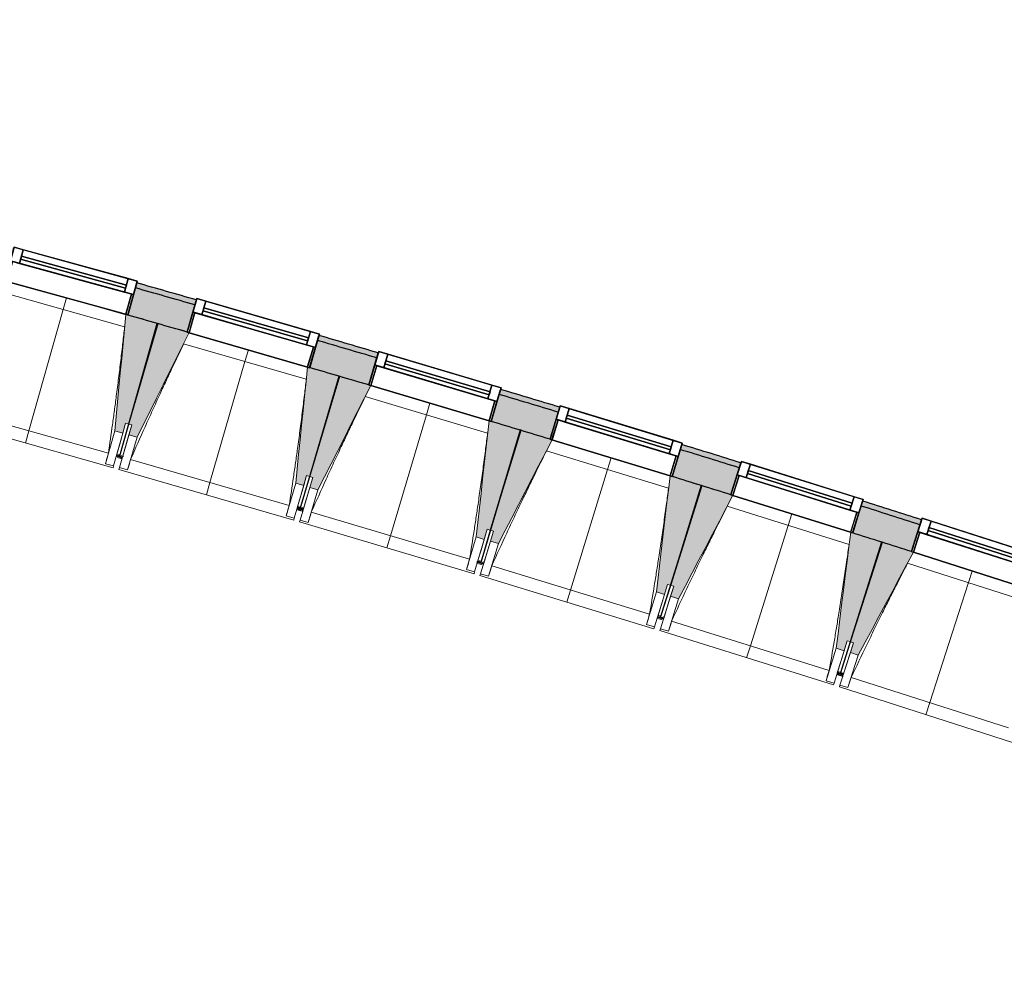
# Model space of a CAD drawing. Header units: centimetres. Extents: x -3926 to 10306, y -31136 to 469.
# Tile 10 of 148: x 1256 to 1727, y -3718 to -3261. Entities that reach past the tile are written whole.
import ezdxf

# ---------------------------------------------------------------- set-up
doc = ezdxf.new("R2010")
doc.units = ezdxf.units.CM
doc.linetypes.add('Tiret_2_', pattern=[0.25, 0.125, -0.125])
for name, color, linetype, lineweight in [('0-1', 7, 'Continuous', 5), ('ANNOTATIONS-5', 7, 'Continuous', 25), ('COTGEN', 7, 'Continuous', 30), ('COTGEN-50', 7, 'Continuous', 30), ('MENUISERIES', 7, 'Continuous', 18), ('MENUISERIES-1', 7, 'Continuous', 25), ('MUR', 7, 'Continuous', 25), ('OSSATURE', 7, 'Continuous', 18), ('OSSATURE_C', 7, 'Continuous', 18), ('SOL', 7, 'Continuous', 25), ('Z', 7, 'Continuous', 18)]:
    doc.layers.add(name, color=color, linetype=linetype, lineweight=lineweight)
doc.layers.add('A-ANNO-NPLT', color=7, linetype='Continuous', lineweight=25, plot=False)
for name, color, linetype, lineweight, true_color in [('A-GLAZ-GLAS', 7, 'Continuous', 25, 0x5c63b1), ('ANNOTATIONS-6', 4, 'Tiret_2_', 100, 0x00ffff), ('HACHURE_C-1', 6, 'Continuous', 25, 0xff00ff), ('HACHURE_C-2', 6, 'Continuous', 5, 0xff00ff), ('MENUISERIES-2', 7, 'Continuous', 25, 0x5c63b1), ('MUR_C-1', 6, 'Continuous', 25, 0xff00ff), ('OSSATURE-1', 7, 'Continuous', 5, 0x787878), ('OSSATURE-2', 5, 'Continuous', 25, 0x0000ff)]:
    doc.layers.add(name, color=color, linetype=linetype, lineweight=lineweight, true_color=true_color)
doc.styles.add('Trebuchet MS_1', font='trebuc.ttf', dxfattribs={"height": 12})
doc.dimstyles.new('Cotes_linéaires', dxfattribs={"dimscale": 30.48, "dimtxt": 12.371411, "dimasz": 0.520833, "dimexe": 0.328084, "dimexo": 0, "dimgap": 0.246063, "dimtad": 1, "dimlfac": 0.01, "dimrnd": 0.01, "dimzin": 0, "dimdsep": 46, "dimtxsty": 'Trebuchet MS_1', "dimblk1": 'OBLIQUE', "dimblk2": 'OBLIQUE', "dimsah": 1, "dimcen": 0.09, "dimazin": 0, "dimtfac": 1, "dimtdec": 4, "dimtix": 1, "dimtmove": 0, "dimatfit": 3, "dimfxl": 1, "dimtvp": 1, "dimtfill": 1, "dimtolj": 1, "dimtzin": 0, "dimarcsym": 2})

# ---------------------------------------------------------------- blocks, each defined once
blk = doc.blocks.new('XXX_VIDE FENETRE - 590-V18-2021_015_1113_DCE_1_100_N0_cloison')
at = {"layer": 'A-ANNO-NPLT'}
for p, q in [((-30.51, 0), (-30.51, -10)), ((-29.51, 0), (-30.51, 0)), ((-29.51, -10), (-29.51, 0)), ((30.51, 0), (29.51, 0)), ((29.51, 0), (29.51, -10)), ((30.51, -10), (30.51, 0)), ((-30.51, -10), (-29.51, -10)), ((-26.01, -10), (-30.51, -10)), ((-30.51, -10), (-30.51, -16.75)), ((-26.01, -16.75), (-26.01, -10)), ((26.01, -10), (26.01, -16.75)), ((30.51, -10), (26.01, -10)), ((29.51, -10), (30.51, -10)), ((30.51, -16.75), (30.51, -10)), ((-30.51, -16.75), (-26.01, -16.75)), ((26.01, -16.75), (30.51, -16.75))]:
    blk.add_line(p, q, dxfattribs=at)
at = {"layer": 'A-GLAZ-GLAS'}
for p, q in [((26.01, -12), (-26.01, -12)), ((-26.01, -12), (-26.01, -13.5)), ((-26.01, -13.5), (26.01, -13.5)), ((26.01, -13.5), (26.01, -12))]:
    blk.add_line(p, q, dxfattribs=at)
at = {"layer": 'MENUISERIES-1'}
for p, q in [((-30.51, 0), (29.55, 0)), ((-30.51, -10), (-30.51, 0)), ((-29.51, 0), (-29.51, -10)), ((29.51, 0), (-29.51, 0)), ((29.51, -0.22), (29.51, 0)), ((29.51, -10), (29.51, -0.28)), ((30.51, -0.29), (30.51, -10)), ((30.51, -10), (-30.51, -10)), ((-30.51, -16.75), (-30.51, -10)), ((-30.51, -10), (30.51, -10)), ((-29.51, -10), (29.51, -10)), ((-26.01, -10), (-26.01, -16.75)), ((26.01, -10), (-26.01, -10)), ((26.01, -16.75), (26.01, -10)), ((30.51, -10), (30.51, -16.75)), ((30.51, -16.75), (-30.51, -16.75)), ((-26.01, -16.75), (26.01, -16.75))]:
    blk.add_line(p, q, dxfattribs=at)
at = {"layer": 'MENUISERIES-2'}
for p, q in [((-26.01, -13.5), (-26.01, -12)), ((-26.01, -12), (26.01, -12)), ((26.01, -13.5), (-26.01, -13.5)), ((26.01, -12), (26.01, -13.5))]:
    blk.add_line(p, q, dxfattribs=at)
blk = doc.blocks.new('XXX_VIDE FENETRE - 590-389517-2021_015_1113_DCE_1_100_N0_cloison')
at = {"layer": 'A-ANNO-NPLT'}
for p, q in [((-30.51, 0), (-30.51, -10)), ((-29.51, 0), (-30.51, 0)), ((-29.51, -10), (-29.51, 0)), ((30.51, 0), (29.51, 0)), ((29.51, 0), (29.51, -10)), ((30.51, -10), (30.51, 0)), ((-30.51, -10), (-29.51, -10)), ((-26.01, -10), (-30.51, -10)), ((-30.51, -10), (-30.51, -16.75)), ((-26.01, -16.75), (-26.01, -10)), ((26.01, -10), (26.01, -16.75)), ((30.51, -10), (26.01, -10)), ((29.51, -10), (30.51, -10)), ((30.51, -16.75), (30.51, -10)), ((-30.51, -16.75), (-26.01, -16.75)), ((26.01, -16.75), (30.51, -16.75))]:
    blk.add_line(p, q, dxfattribs=at)
at = {"layer": 'A-GLAZ-GLAS'}
for p, q in [((26.01, -12), (-26.01, -12)), ((-26.01, -12), (-26.01, -13.5)), ((-26.01, -13.5), (26.01, -13.5)), ((26.01, -13.5), (26.01, -12))]:
    blk.add_line(p, q, dxfattribs=at)
at = {"layer": 'MENUISERIES-1'}
for p, q in [((-29.51, 0), (29.51, 0)), ((29.51, 0), (-29.51, 0)), ((-30.51, -10), (-30.51, -0.07)), ((-29.51, -0.07), (-29.51, -10)), ((29.51, -10), (29.51, -0.07)), ((30.51, -0.07), (30.51, -10)), ((30.51, -10), (-30.51, -10)), ((-30.51, -16.75), (-30.51, -10)), ((-30.51, -10), (30.51, -10)), ((-29.51, -10), (29.51, -10)), ((-26.01, -10), (-26.01, -16.75)), ((26.01, -10), (-26.01, -10)), ((26.01, -16.75), (26.01, -10)), ((30.51, -10), (30.51, -16.75)), ((30.51, -16.75), (-30.51, -16.75)), ((-26.01, -16.75), (26.01, -16.75))]:
    blk.add_line(p, q, dxfattribs=at)
at = {"layer": 'MENUISERIES-2'}
for p, q in [((-26.01, -13.5), (-26.01, -12)), ((-26.01, -12), (26.01, -12)), ((26.01, -13.5), (-26.01, -13.5)), ((26.01, -12), (26.01, -13.5))]:
    blk.add_line(p, q, dxfattribs=at)
blk = doc.blocks.new('B02_ARC_rvt-1-2021_015_1113_DCE_1_100_N0_cloison')
at = {"layer": 'HACHURE_C-1'}
h = blk.add_hatch(color=256, dxfattribs=at)
h.paths.add_polyline_path([(1844.91, -3568.37), (1849.21, -3555.57), (1830.44, -3549.32), (1826.22, -3562.14), (1842.81, -3567.66)])
h.paths.add_polyline_path([(1768.27, -3543.04), (1772.49, -3530.22), (1744.39, -3521.07), (1740.26, -3533.92), (1762.04, -3541.01)])
h.paths.add_polyline_path([(1682.17, -3515.24), (1686.3, -3502.39), (1658.13, -3493.44), (1654.1, -3506.32), (1675.38, -3513.08)])
h.paths.add_polyline_path([(1595.87, -3488.06), (1599.91, -3475.18), (1571.68, -3466.43), (1567.79, -3479.36), (1595.87, -3488.06)])
h.paths.add_polyline_path([(1509.38, -3461.5), (1513.33, -3448.59), (1485.04, -3440.05), (1481.18, -3452.99), (1509.37, -3461.5)])
h.paths.add_polyline_path([(1422.7, -3435.56), (1426.5, -3422.61), (1398.2, -3414.29), (1394.44, -3427.25), (1422.69, -3435.56)])
h.paths.add_polyline_path([(1335.84, -3410.25), (1339.6, -3397.28), (1311.1, -3389.13), (1307.52, -3402.14), (1335.82, -3410.25)])
h.paths.add_polyline_path([(1248.8, -3385.56), (1252.37, -3372.54), (1223.99, -3364.64), (1220.42, -3377.66), (1248.72, -3385.54)])
h.paths.add_polyline_path([(1161.58, -3361.5), (1165.15, -3348.48), (1122.31, -3336.92), (1086.42, -3327.34), (1083.01, -3340.41), (1132.24, -3353.57), (1161.56, -3361.5)])
h.paths.add_polyline_path([(1022.07, -3324.42), (1025.48, -3311.36), (1004.19, -3305.84), (1000.77, -3318.91), (1021.77, -3324.34)])
h.paths.add_polyline_path([(939.73, -3303.33), (943.14, -3290.27), (920.45, -3284.56), (917.03, -3297.62), (939.53, -3303.28)])
h.paths.add_polyline_path([(855.88, -3282.46), (859.29, -3269.4), (837.77, -3264.14), (834.36, -3277.21), (848.53, -3280.67)])
h.paths.add_polyline_path([(773.1, -3262.46), (776.51, -3249.4), (731.85, -3238.86), (706.74, -3233), (703.69, -3246.15), (741.64, -3255.02), (760.61, -3259.51)])
at = {"layer": 'HACHURE_C-2'}
h = blk.add_hatch(color=256, dxfattribs=at)
h.paths.add_polyline_path([(1836.41, -3551.3), (1837.2, -3548.93), (1831.23, -3546.94), (1830.44, -3549.32), (1836.02, -3551.17)])
h.paths.add_polyline_path([(1772.49, -3530.22), (1773.27, -3527.84), (1745.15, -3518.69), (1744.39, -3521.07), (1771.4, -3529.86)])
h.paths.add_polyline_path([(1686.3, -3502.39), (1687.06, -3500.01), (1658.88, -3491.05), (1658.13, -3493.44), (1685.23, -3502.05)])
h.paths.add_polyline_path([(1599.91, -3475.18), (1600.66, -3472.79), (1572.41, -3464.04), (1571.68, -3466.43), (1598.86, -3474.85)])
h.paths.add_polyline_path([(1513.33, -3448.59), (1514.06, -3446.2), (1485.75, -3437.65), (1485.04, -3440.05), (1512.3, -3448.28)])
h.paths.add_polyline_path([(1426.56, -3422.62), (1427.27, -3420.23), (1398.9, -3411.89), (1398.2, -3414.29), (1425.55, -3422.33)])
h.paths.add_polyline_path([(1339.6, -3397.28), (1340.3, -3394.88), (1311.76, -3386.71), (1311.1, -3389.13), (1338.61, -3397)])
h.paths.add_polyline_path([(1252.37, -3372.54), (1253.03, -3370.13), (1224.66, -3362.23), (1223.99, -3364.64), (1251.37, -3372.26)])
h.paths.add_polyline_path([(1165.15, -3348.48), (1165.81, -3346.07), (1125.8, -3335.26), (1087.05, -3324.93), (1086.42, -3327.34), (1132.24, -3339.59), (1164.2, -3348.23)])
h.paths.add_polyline_path([(1025.48, -3311.36), (1026.12, -3308.94), (1004.82, -3303.43), (1004.19, -3305.84), (1024.3, -3311.05)])
h.paths.add_polyline_path([(943.14, -3290.27), (943.76, -3287.85), (921.08, -3282.14), (920.45, -3284.56), (942.06, -3289.99)])
h.paths.add_polyline_path([(859.29, -3269.4), (859.92, -3266.98), (838.4, -3261.72), (837.77, -3264.14), (858.47, -3269.2)])
h.paths.add_polyline_path([(776.51, -3249.4), (777.14, -3246.98), (738.4, -3237.82), (707.31, -3230.56), (706.74, -3233), (760.61, -3245.64), (776.08, -3249.3)])
at = {"layer": 'MUR'}
for p, q in [((1307.52, -3402.14), (1311.76, -3386.71)), ((1306.55, -3401.87), (1290.19, -3397.22)), ((1340.3, -3394.88), (1335.84, -3410.24)), ((1394.45, -3427.23), (1398.9, -3411.89)), ((1427.27, -3420.23), (1422.71, -3435.54)), ((1481.19, -3452.95), (1485.75, -3437.65)), ((1514.06, -3446.2), (1509.39, -3461.46)), ((1567.75, -3479.29), (1572.41, -3464.04)), ((1600.66, -3472.79), (1595.89, -3488)), ((1654.12, -3506.25), (1658.88, -3491.05)), ((1687.06, -3500.01), (1682.19, -3515.17)), ((1689.39, -3517.54), (1683.12, -3515.54))]:
    blk.add_line(p, q, dxfattribs=at)
at = {"layer": 'MUR_C-1'}
for p, q in [((1311.76, -3386.71), (1307.52, -3402.14)), ((1335.84, -3410.25), (1340.3, -3394.88)), ((1398.9, -3411.89), (1394.44, -3427.25)), ((1422.7, -3435.56), (1427.27, -3420.23)), ((1485.75, -3437.65), (1481.18, -3452.99)), ((1509.38, -3461.5), (1514.06, -3446.2)), ((1572.41, -3464.04), (1567.74, -3479.34)), ((1595.87, -3488.06), (1600.66, -3472.79)), ((1658.88, -3491.05), (1654.1, -3506.32)), ((1682.17, -3515.24), (1687.06, -3500.01))]:
    blk.add_line(p, q, dxfattribs=at)
for radius, start, end in [(12589.98, 73.959615, 74.094548), (12592.48, 73.95959, 74.09466), (12576.48, 73.959754, 74.093948), (12592.48, 73.547401, 73.681949), (12589.98, 73.547426, 73.681919), (12576.48, 73.547564, 73.681759), (12589.98, 73.135238, 73.26973), (12592.48, 73.135212, 73.26976), (12576.48, 73.135375, 73.26957), (12592.48, 72.723025, 72.857571), (12589.98, 72.72305, 72.857542), (12576.48, 72.723187, 72.857381), (12589.98, 72.310863, 72.445354), (12592.48, 72.310837, 72.445383), (12576.48, 72.310999, 72.445192)]:
    blk.add_arc((-2139.2, -15497.1), radius, start, end, dxfattribs=at)
at = {"layer": 'SOL'}
for p, q in [((1321.91, -3406.25), (1321.46, -3406.12)), ((1321.46, -3406.12), (1321.91, -3406.25)), ((1408.8, -3431.47), (1408.35, -3431.33)), ((1408.35, -3431.33), (1408.8, -3431.47)), ((1495.51, -3457.3), (1495.06, -3457.17)), ((1495.06, -3457.17), (1495.51, -3457.3)), ((1582.03, -3483.76), (1581.58, -3483.62)), ((1581.58, -3483.62), (1582.03, -3483.76)), ((1668.36, -3510.84), (1667.91, -3510.7)), ((1667.91, -3510.7), (1668.36, -3510.84))]:
    blk.add_line(p, q, dxfattribs=at)
at = {"layer": 'MENUISERIES'}
for name, p, rotation in [('XXX_VIDE FENETRE - 590-V18-2021_015_1113_DCE_1_100_N0_cloison', (1278.14, -3393.92), 164.6538279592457), ('XXX_VIDE FENETRE - 590-389517-2021_015_1113_DCE_1_100_N0_cloison', (1365.13, -3418.8), 163.8305585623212), ('XXX_VIDE FENETRE - 590-389517-2021_015_1113_DCE_1_100_N0_cloison', (1451.93, -3444.31), 163.4189238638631), ('XXX_VIDE FENETRE - 590-389517-2021_015_1113_DCE_1_100_N0_cloison', (1538.55, -3470.44), 163.0072891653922), ('XXX_VIDE FENETRE - 590-389517-2021_015_1113_DCE_1_100_N0_cloison', (1624.98, -3497.19), 162.5956544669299), ('XXX_VIDE FENETRE - 590-389517-2021_015_1113_DCE_1_100_N0_cloison', (1711.22, -3524.57), 162.1840197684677)]:
    blk.add_blockref(name, p, dxfattribs=dict(at, rotation=rotation))
blk = doc.blocks.new('20_MUR PREFA_01 - MODULE_01 B-3165811-2021_015_1113_DCE_1_100_N0_cloison')
at = {"layer": 'Z'}
for p, q in [((0, 72.21), (0, 66.14)), ((0, 66.14), (0, 5.85)), ((0, 0.07), (0, 5.85))]:
    blk.add_line(p, q, dxfattribs=at)
blk = doc.blocks.new('B02_DC_STR_rvt-1-2021_015_1113_DCE_1_100_N0_cloison')
at = {"layer": 'OSSATURE-1'}
for points in [[(1305.09, -3458.61), (1306.44, -3453.8), (1307.89, -3454.21), (1321.47, -3406.08), (1306.55, -3401.87), (1301.24, -3457.53), (1303.75, -3458.24)], [(1311.89, -3460.57), (1336.78, -3410.59), (1335.82, -3410.31), (1335.82, -3410.24), (1321.93, -3406.21), (1308, -3454.24), (1309.43, -3454.68), (1308.05, -3459.46), (1309.44, -3459.86)], [(1391.61, -3483.69), (1393, -3478.89), (1394.44, -3479.3), (1408.37, -3431.27), (1394.45, -3427.23), (1394.43, -3427.3), (1393.47, -3427.05), (1387.76, -3482.57), (1389.91, -3483.2)], [(1398.4, -3485.7), (1423.65, -3435.89), (1422.69, -3435.61), (1422.69, -3435.53), (1408.82, -3431.4), (1394.55, -3479.34), (1395.99, -3479.76), (1394.56, -3484.56), (1395.99, -3484.98)], [(1477.94, -3509.38), (1479.37, -3504.59), (1480.81, -3505.02), (1495.08, -3457.09), (1481.19, -3452.95), (1481.17, -3453.02), (1480.22, -3452.75), (1474.11, -3508.24), (1476.4, -3508.92)], [(1484.72, -3511.44), (1510.33, -3461.82), (1509.37, -3461.53), (1509.37, -3461.45), (1495.54, -3457.23), (1480.92, -3505.05), (1482.36, -3505.49), (1480.92, -3510.28), (1482.36, -3510.72)], [(1564.1, -3535.7), (1565.56, -3530.92), (1566.99, -3531.36), (1581.61, -3483.53), (1567.75, -3479.29), (1567.73, -3479.36), (1566.77, -3479.09), (1560.27, -3534.53), (1562.71, -3535.28)], [(1570.86, -3537.81), (1596.82, -3488.37), (1595.87, -3488.07), (1595.87, -3488), (1582.06, -3483.67), (1567.1, -3531.39), (1568.54, -3531.84), (1567.04, -3536.61), (1568.54, -3537.08)], [(1650.06, -3562.63), (1651.55, -3557.86), (1652.98, -3558.31), (1667.94, -3510.59), (1654.12, -3506.25), (1654.1, -3506.32), (1653.14, -3506.04), (1646.24, -3561.44), (1649.92, -3562.59)], [(1656.8, -3564.79), (1683.12, -3515.54), (1682.17, -3515.23), (1682.17, -3515.16), (1668.4, -3510.73), (1653.1, -3558.35), (1654.52, -3558.81), (1652.99, -3563.57), (1654.52, -3564.06)]]:
    blk.add_hatch(color=256, dxfattribs=at).paths.add_polyline_path(points)
at = {"layer": 'ANNOTATIONS-5'}
blk.add_line((1495.54, -3457.23), (1495.08, -3457.09), dxfattribs=at)
at = {"layer": 'ANNOTATIONS-6'}
for p, q in [((1304.94, -3470.18), (1302.05, -3469.36)), ((1391.38, -3495.26), (1388.5, -3494.41)), ((1477.63, -3520.95), (1474.76, -3520.08)), ((1563.7, -3547.26), (1560.84, -3546.37)), ((1649.58, -3574.18), (1646.72, -3573.28))]:
    blk.add_line(p, q, dxfattribs=at)
at = {"layer": 'OSSATURE'}
for p, q in [((1305.95, -3407.77), (1247.19, -3391.19)), ((1278.14, -3393.92), (1306.54, -3401.94)), ((1336.78, -3410.59), (1393.47, -3427.02)), ((1392.83, -3432.86), (1334.2, -3415.86)), ((1423.65, -3435.89), (1480.22, -3452.73)), ((1479.54, -3458.56), (1421.03, -3441.14)), ((1222.21, -3446.79), (1298.19, -3468.23)), ((1216.69, -3451.53), (1300.42, -3475.16)), ((1307.89, -3454.21), (1303.52, -3469.68)), ((1303.52, -3469.68), (1308, -3454.24)), ((1306.44, -3453.8), (1303.6, -3463.89)), ((1306.52, -3464.73), (1309.43, -3454.68)), ((1301.24, -3457.53), (1296.81, -3473.2)), ((1305.09, -3458.61), (1300.66, -3474.29)), ((1303.51, -3475.1), (1308.05, -3459.46)), ((1303.6, -3463.89), (1302.08, -3469.27)), ((1304.96, -3470.1), (1306.52, -3464.73)), ((1307.35, -3476.22), (1311.89, -3460.57)), ((1510.33, -3461.82), (1566.78, -3479.07)), ((1302.05, -3469.36), (1302.02, -3469.48)), ((1302.02, -3469.48), (1303.46, -3469.88)), ((1303.46, -3469.88), (1303.5, -3469.77)), ((1303.49, -3469.77), (1303.46, -3469.88)), ((1303.46, -3469.88), (1304.9, -3470.3)), ((1566.06, -3484.89), (1507.67, -3467.05)), ((1296.81, -3473.2), (1296.82, -3473.18)), ((1300.66, -3474.29), (1296.81, -3473.2)), ((1300.67, -3474.26), (1300.42, -3475.16)), ((1304.9, -3470.3), (1304.94, -3470.19)), ((1308.81, -3471.27), (1384.64, -3493.26)), ((1303.26, -3475.97), (1303.52, -3475.08)), ((1303.26, -3475.97), (1386.82, -3500.2)), ((1307.35, -3476.22), (1303.51, -3475.1)), ((1307.36, -3476.19), (1307.35, -3476.22)), ((1394.44, -3479.3), (1389.96, -3494.74)), ((1389.96, -3494.75), (1394.55, -3479.34)), ((1393, -3478.89), (1390.08, -3488.96)), ((1387.76, -3482.57), (1383.23, -3498.22)), ((1391.61, -3483.69), (1387.07, -3499.33)), ((1393, -3489.81), (1395.99, -3479.76)), ((1389.91, -3500.17), (1394.56, -3484.56)), ((1393.75, -3501.31), (1398.4, -3485.7)), ((1596.82, -3488.37), (1653.14, -3506.02)), ((1390.08, -3488.96), (1388.52, -3494.33)), ((1391.4, -3495.17), (1393, -3489.81)), ((1383.23, -3498.22), (1383.23, -3498.19)), ((1388.5, -3494.41), (1388.46, -3494.53)), ((1388.46, -3494.53), (1389.9, -3494.95)), ((1389.9, -3494.95), (1389.94, -3494.83)), ((1389.94, -3494.83), (1389.9, -3494.95)), ((1389.9, -3494.95), (1391.34, -3495.38)), ((1391.34, -3495.38), (1391.38, -3495.26)), ((1395.24, -3496.37), (1470.91, -3518.9)), ((1652.38, -3511.84), (1594.13, -3493.58)), ((1387.07, -3499.33), (1383.23, -3498.22)), ((1387.08, -3499.31), (1386.82, -3500.2)), ((1389.66, -3501.03), (1389.92, -3500.14)), ((1389.66, -3501.03), (1473.04, -3525.86)), ((1393.75, -3501.31), (1389.91, -3500.17)), ((1393.76, -3501.29), (1393.75, -3501.31)), ((1480.81, -3505.02), (1476.22, -3520.43)), ((1476.22, -3520.43), (1480.92, -3505.05)), ((1479.37, -3504.59), (1476.38, -3514.64)), ((1479.29, -3515.52), (1482.36, -3505.49)), ((1474.11, -3508.24), (1469.46, -3523.85)), ((1477.94, -3509.38), (1473.3, -3524.99)), ((1476.13, -3525.85), (1480.89, -3510.27)), ((1479.96, -3527.02), (1484.72, -3511.44)), ((1476.38, -3514.64), (1474.78, -3520)), ((1477.66, -3520.87), (1479.29, -3515.52)), ((1474.76, -3520.08), (1474.72, -3520.2)), ((1474.72, -3520.2), (1476.16, -3520.63)), ((1476.16, -3520.63), (1476.2, -3520.52)), ((1476.2, -3520.52), (1476.16, -3520.63)), ((1476.16, -3520.63), (1477.6, -3521.07)), ((1477.6, -3521.07), (1477.63, -3520.95)), ((1738.51, -3539.41), (1680.39, -3520.73)), ((1689.39, -3517.55), (1726.61, -3529.51)), ((1469.46, -3523.85), (1469.47, -3523.83)), ((1473.3, -3524.99), (1469.46, -3523.85)), ((1473.3, -3524.97), (1473.04, -3525.86)), ((1475.87, -3526.72), (1476.14, -3525.83)), ((1479.96, -3527.02), (1476.13, -3525.85)), ((1481.49, -3522.09), (1557, -3545.17)), ((1475.87, -3526.72), (1559.07, -3552.14)), ((1479.97, -3527), (1479.96, -3527.02)), ((1565.56, -3530.92), (1562.49, -3540.95)), ((1560.27, -3534.53), (1555.51, -3550.11)), ((1564.1, -3535.7), (1559.34, -3551.28)), ((1566.99, -3531.36), (1562.29, -3546.73)), ((1562.29, -3546.73), (1567.1, -3531.39)), ((1565.4, -3541.84), (1568.54, -3531.84)), ((1562.17, -3552.15), (1567.04, -3536.61)), ((1565.98, -3553.35), (1570.86, -3537.81)), ((1562.49, -3540.95), (1560.86, -3546.29)), ((1563.73, -3547.18), (1565.4, -3541.84)), ((1560.83, -3546.37), (1560.8, -3546.5)), ((1560.8, -3546.5), (1562.23, -3546.93)), ((1562.23, -3546.93), (1562.27, -3546.81)), ((1562.27, -3546.81), (1562.23, -3546.93)), ((1562.23, -3546.93), (1563.66, -3547.38)), ((1563.66, -3547.38), (1563.7, -3547.26)), ((1567.55, -3548.44), (1642.89, -3572.05)), ((1555.51, -3550.11), (1555.51, -3550.08)), ((1559.34, -3551.28), (1555.51, -3550.11)), ((1559.34, -3551.25), (1559.07, -3552.14)), ((1561.9, -3553.02), (1562.18, -3552.13)), ((1561.9, -3553.02), (1644.91, -3579.04)), ((1565.98, -3553.35), (1562.17, -3552.15)), ((1566, -3553.33), (1565.98, -3553.35)), ((1652.98, -3558.31), (1648.17, -3573.65)), ((1648.18, -3573.65), (1653.1, -3558.35)), ((1651.55, -3557.86), (1648.42, -3567.87)), ((1651.31, -3568.79), (1654.52, -3558.81)), ((1646.24, -3561.44), (1641.37, -3576.98)), ((1650.06, -3562.63), (1645.18, -3578.18)), ((1648.01, -3579.07), (1652.99, -3563.57)), ((1648.42, -3567.87), (1646.74, -3573.2)), ((1649.6, -3574.11), (1651.31, -3568.79)), ((1651.82, -3580.3), (1656.8, -3564.79)), ((1646.72, -3573.28), (1646.68, -3573.4)), ((1646.68, -3573.4), (1648.11, -3573.85)), ((1641.37, -3576.98), (1641.37, -3576.95)), ((1645.18, -3578.18), (1641.37, -3576.98)), ((1645.19, -3578.15), (1644.91, -3579.04)), ((1648.11, -3573.85), (1648.15, -3573.73)), ((1648.15, -3573.73), (1648.11, -3573.85)), ((1648.11, -3573.85), (1649.54, -3574.31)), ((1649.54, -3574.31), (1649.58, -3574.19)), ((1653.42, -3575.39), (1728.58, -3599.55)), ((1647.73, -3579.93), (1648.02, -3579.05)), ((1647.73, -3579.93), (1730.56, -3606.55)), ((1651.82, -3580.3), (1648.01, -3579.07)), ((1651.83, -3580.27), (1651.82, -3580.3))]:
    blk.add_line(p, q, dxfattribs=at)
at = {"layer": 'OSSATURE', "flags": 128}
for points in [[(1296.82, -3473.18), (1297.09, -3472.19), (1297.37, -3471.2), (1297.64, -3470.21), (1297.92, -3469.22), (1298.19, -3468.23)], [(1308.81, -3471.27), (1308.52, -3472.26), (1308.23, -3473.24), (1307.94, -3474.23), (1307.65, -3475.21), (1307.36, -3476.19)], [(1383.23, -3498.19), (1383.51, -3497.21), (1383.8, -3496.22), (1384.08, -3495.23), (1384.36, -3494.24), (1384.64, -3493.26)], [(1395.24, -3496.37), (1394.95, -3497.36), (1394.65, -3498.34), (1394.35, -3499.32), (1394.06, -3500.3), (1393.76, -3501.29)], [(1469.47, -3523.83), (1469.76, -3522.84), (1470.05, -3521.86), (1470.33, -3520.87), (1470.62, -3519.89), (1470.91, -3518.9)], [(1481.49, -3522.09), (1481.19, -3523.07), (1480.88, -3524.06), (1480.58, -3525.04), (1480.27, -3526.02), (1479.97, -3527)], [(1555.51, -3550.08), (1555.81, -3549.1), (1556.11, -3548.12), (1556.4, -3547.13), (1556.7, -3546.15), (1557, -3545.17)], [(1567.55, -3548.44), (1567.24, -3549.41), (1566.93, -3550.39), (1566.62, -3551.37), (1566.31, -3552.35), (1566, -3553.33)], [(1641.37, -3576.95), (1641.68, -3575.97), (1641.98, -3574.99), (1642.28, -3574.01), (1642.58, -3573.03), (1642.89, -3572.05)], [(1653.42, -3575.39), (1653.1, -3576.37), (1652.78, -3577.35), (1652.46, -3578.32), (1652.15, -3579.3), (1651.83, -3580.27)]]:
    blk.add_lwpolyline(points, dxfattribs=at)
at = {"layer": 'OSSATURE'}
for points, knots in [([(1298.19, -3468.23), (1298.86, -3463.69), (1299.84, -3456.86), (1301.09, -3447.76), (1302.08, -3440.35), (1303.1, -3432.36), (1304.14, -3423.8), (1305.09, -3415.6), (1305.67, -3410.25), (1305.94, -3407.77)], [0, 0, 0, 0, 0.2222222, 0.3333333, 0.4444444, 0.5833333, 0.7222222, 0.8611111, 0.9816328, 0.9816328, 0.9816328, 0.9816328]), ([(1334.21, -3415.86), (1332.37, -3419.66), (1329.55, -3425.55), (1325.8, -3433.54), (1322.66, -3440.32), (1319.31, -3447.64), (1314.58, -3458.12), (1311.11, -3466), (1308.81, -3471.27)], [0.0183454, 0.0183454, 0.0183454, 0.0183454, 0.2222222, 0.3333333, 0.4444444, 0.5833333, 0.7222222, 1, 1, 1, 1]), ([(1384.64, -3493.26), (1385.35, -3488.72), (1386.37, -3481.9), (1387.69, -3472.81), (1388.73, -3465.4), (1389.81, -3457.43), (1390.91, -3448.87), (1391.92, -3440.67), (1392.54, -3435.33), (1392.82, -3432.85)], [0, 0, 0, 0, 0.2222222, 0.3333333, 0.4444444, 0.5833333, 0.7222222, 0.8611111, 0.9816328, 0.9816328, 0.9816328, 0.9816328]), ([(1421.04, -3441.14), (1419.17, -3444.93), (1416.31, -3450.8), (1412.5, -3458.77), (1409.31, -3465.52), (1405.91, -3472.82), (1401.11, -3483.27), (1397.58, -3491.12), (1395.24, -3496.37)], [0.0183454, 0.0183454, 0.0183454, 0.0183454, 0.2222222, 0.3333333, 0.4444444, 0.5833333, 0.7222222, 1, 1, 1, 1]), ([(1470.91, -3518.9), (1471.65, -3514.37), (1472.72, -3507.56), (1474.11, -3498.47), (1475.2, -3491.08), (1476.33, -3483.11), (1477.5, -3474.56), (1478.57, -3466.37), (1479.23, -3461.04), (1479.53, -3458.56)], [0, 0, 0, 0, 0.2222222, 0.3333333, 0.4444444, 0.5833333, 0.7222222, 0.8611111, 0.9816328, 0.9816328, 0.9816328, 0.9816328]), ([(1507.68, -3467.05), (1505.79, -3470.83), (1502.88, -3476.67), (1499.02, -3484.61), (1495.78, -3491.35), (1492.32, -3498.62), (1487.45, -3509.03), (1483.86, -3516.86), (1481.49, -3522.09)], [0.0183454, 0.0183454, 0.0183454, 0.0183454, 0.2222222, 0.3333333, 0.4444444, 0.5833333, 0.7222222, 1, 1, 1, 1]), ([(1557, -3545.17), (1557.76, -3540.64), (1558.89, -3533.84), (1560.34, -3524.76), (1561.48, -3517.37), (1562.67, -3509.41), (1563.9, -3500.87), (1565.03, -3492.69), (1565.73, -3487.36), (1566.04, -3484.89)], [0, 0, 0, 0, 0.2222222, 0.3333333, 0.4444444, 0.5833333, 0.7222222, 0.8611111, 0.9816328, 0.9816328, 0.9816328, 0.9816328]), ([(1594.14, -3493.58), (1592.21, -3497.34), (1589.27, -3503.17), (1585.34, -3511.08), (1582.06, -3517.79), (1578.55, -3525.04), (1573.6, -3535.42), (1569.96, -3543.22), (1567.55, -3548.44)], [0.0183454, 0.0183454, 0.0183454, 0.0183454, 0.2222222, 0.3333333, 0.4444444, 0.5833333, 0.7222222, 1, 1, 1, 1]), ([(1642.89, -3572.05), (1643.69, -3567.52), (1644.86, -3560.73), (1646.37, -3551.67), (1647.57, -3544.29), (1648.82, -3536.34), (1650.11, -3527.81), (1651.3, -3519.64), (1652.03, -3514.31), (1652.37, -3511.84)], [0, 0, 0, 0, 0.2222222, 0.3333333, 0.4444444, 0.5833333, 0.7222222, 0.8611111, 0.9816328, 0.9816328, 0.9816328, 0.9816328]), ([(1680.4, -3520.73), (1678.45, -3524.48), (1675.46, -3530.28), (1671.48, -3538.17), (1668.14, -3544.85), (1664.59, -3552.08), (1659.57, -3562.42), (1655.86, -3570.19), (1653.42, -3575.39)], [0.0183454, 0.0183454, 0.0183454, 0.0183454, 0.2222222, 0.3333333, 0.4444444, 0.5833333, 0.7222222, 1, 1, 1, 1])]:
    blk.add_open_spline(points, degree=3, knots=knots, dxfattribs=at)
at = {"layer": 'OSSATURE_C'}
for p, q in [((1321.47, -3406.08), (1306.55, -3401.87)), ((1307.89, -3454.21), (1321.47, -3406.08)), ((1321.93, -3406.21), (1308, -3454.24)), ((1335.84, -3410.24), (1321.93, -3406.21)), ((1408.37, -3431.27), (1394.44, -3427.23)), ((1394.44, -3479.3), (1408.37, -3431.27)), ((1408.82, -3431.4), (1394.55, -3479.34)), ((1422.71, -3435.54), (1408.82, -3431.4)), ((1305.09, -3458.61), (1306.44, -3453.8)), ((1306.44, -3453.8), (1307.89, -3454.21)), ((1308, -3454.24), (1309.44, -3454.66)), ((1309.44, -3454.66), (1308.05, -3459.46)), ((1495.08, -3457.09), (1481.19, -3452.95)), ((1301.24, -3457.53), (1305.09, -3458.61)), ((1308.05, -3459.46), (1311.89, -3460.57)), ((1480.81, -3505.02), (1495.08, -3457.09)), ((1495.54, -3457.23), (1480.92, -3505.05)), ((1509.39, -3461.46), (1495.54, -3457.23)), ((1391.61, -3483.69), (1393, -3478.89)), ((1393, -3478.89), (1394.44, -3479.3)), ((1394.55, -3479.34), (1395.99, -3479.76)), ((1581.61, -3483.53), (1567.74, -3479.29)), ((1387.76, -3482.57), (1391.61, -3483.69)), ((1395.99, -3479.76), (1394.56, -3484.56)), ((1566.99, -3531.36), (1581.61, -3483.53)), ((1582.06, -3483.67), (1567.1, -3531.39)), ((1595.89, -3488), (1582.06, -3483.67)), ((1394.56, -3484.56), (1398.4, -3485.7)), ((1477.94, -3509.38), (1479.37, -3504.59)), ((1479.37, -3504.59), (1480.81, -3505.02)), ((1482.36, -3505.49), (1480.89, -3510.27)), ((1480.92, -3505.05), (1482.36, -3505.49)), ((1667.94, -3510.59), (1654.11, -3506.25)), ((1474.11, -3508.24), (1477.94, -3509.38)), ((1480.89, -3510.27), (1484.72, -3511.44)), ((1652.98, -3558.31), (1667.94, -3510.59)), ((1668.4, -3510.73), (1653.1, -3558.35)), ((1682.19, -3515.17), (1668.4, -3510.73)), ((1564.1, -3535.7), (1565.56, -3530.92)), ((1565.56, -3530.92), (1566.99, -3531.36)), ((1560.27, -3534.53), (1564.1, -3535.7)), ((1568.54, -3531.84), (1567.04, -3536.61)), ((1567.1, -3531.39), (1568.54, -3531.84)), ((1567.04, -3536.61), (1570.86, -3537.81)), ((1650.06, -3562.63), (1651.55, -3557.86)), ((1651.55, -3557.86), (1652.98, -3558.31)), ((1654.52, -3558.81), (1652.99, -3563.57)), ((1653.1, -3558.35), (1654.52, -3558.81)), ((1646.24, -3561.44), (1650.06, -3562.63)), ((1652.99, -3563.57), (1656.8, -3564.79))]:
    blk.add_line(p, q, dxfattribs=at)
at = {"layer": 'OSSATURE_C', "flags": 128}
for points in [[(1306.55, -3401.87), (1305.89, -3408.82), (1305.22, -3415.78), (1304.56, -3422.74), (1303.89, -3429.7), (1303.23, -3436.65), (1302.56, -3443.61), (1301.9, -3450.57), (1301.24, -3457.53)], [(1311.89, -3460.57), (1315.01, -3454.32), (1318.12, -3448.06), (1321.24, -3441.8), (1324.35, -3435.55), (1327.47, -3429.29), (1330.58, -3423.04), (1333.7, -3416.78), (1336.81, -3410.52)], [(1393.48, -3426.95), (1392.77, -3433.91), (1392.05, -3440.86), (1391.34, -3447.81), (1390.62, -3454.76), (1389.91, -3461.72), (1389.19, -3468.67), (1388.48, -3475.62), (1387.76, -3482.57)], [(1398.4, -3485.7), (1401.56, -3479.46), (1404.72, -3473.23), (1407.88, -3467), (1411.04, -3460.76), (1414.2, -3454.53), (1417.36, -3448.3), (1420.52, -3442.06), (1423.68, -3435.83)], [(1480.23, -3452.66), (1479.46, -3459.61), (1478.7, -3466.56), (1477.93, -3473.51), (1477.17, -3480.45), (1476.4, -3487.4), (1475.64, -3494.35), (1474.88, -3501.29), (1474.11, -3508.24)], [(1484.72, -3511.44), (1487.93, -3505.23), (1491.13, -3499.02), (1494.34, -3492.81), (1497.54, -3486.6), (1500.75, -3480.39), (1503.95, -3474.18), (1507.16, -3467.97), (1510.36, -3461.76)], [(1566.78, -3479), (1565.97, -3485.94), (1565.16, -3492.88), (1564.34, -3499.82), (1563.53, -3506.76), (1562.71, -3513.71), (1561.9, -3520.65), (1561.09, -3527.59), (1560.27, -3534.53)], [(1570.86, -3537.81), (1574.11, -3531.62), (1577.36, -3525.43), (1580.61, -3519.24), (1583.85, -3513.06), (1587.1, -3506.87), (1590.35, -3500.68), (1593.6, -3494.49), (1596.85, -3488.31)], [(1653.15, -3505.95), (1652.29, -3512.89), (1651.42, -3519.82), (1650.56, -3526.76), (1649.7, -3533.69), (1648.83, -3540.63), (1647.97, -3547.57), (1647.1, -3554.5), (1646.24, -3561.44)], [(1656.8, -3564.79), (1660.1, -3558.62), (1663.39, -3552.46), (1666.68, -3546.3), (1669.98, -3540.13), (1673.27, -3533.97), (1676.57, -3527.8), (1679.86, -3521.64), (1683.15, -3515.48)]]:
    blk.add_lwpolyline(points, dxfattribs=at)
at = {"layer": 'SOL'}
for p, q in [((1321.42, -3406.26), (1303.52, -3469.68)), ((1389.96, -3494.75), (1408.76, -3431.61)), ((1495.04, -3457.21), (1476.22, -3520.43)), ((1302.08, -3469.27), (1302.05, -3469.36)), ((1303.5, -3469.77), (1302.05, -3469.36)), ((1302.05, -3469.36), (1304.94, -3470.18)), ((1303.52, -3469.68), (1302.08, -3469.27)), ((1562.29, -3546.73), (1582, -3483.86)), ((1391.38, -3495.25), (1388.5, -3494.41)), ((1388.5, -3494.41), (1391.38, -3495.26)), ((1391.4, -3495.17), (1389.96, -3494.75)), ((1391.38, -3495.26), (1391.4, -3495.17)), ((1667.86, -3510.85), (1648.17, -3573.65)), ((1474.78, -3520), (1474.76, -3520.08)), ((1474.76, -3520.08), (1477.63, -3520.95)), ((1476.22, -3520.43), (1474.78, -3520)), ((1560.84, -3546.37), (1563.7, -3547.26)), ((1563.73, -3547.18), (1562.29, -3546.73)), ((1563.7, -3547.26), (1563.73, -3547.18)), ((1646.74, -3573.2), (1646.72, -3573.28)), ((1646.72, -3573.28), (1649.58, -3574.18)), ((1648.17, -3573.65), (1646.74, -3573.2))]:
    blk.add_line(p, q, dxfattribs=at)
at = {"layer": 'OSSATURE-2'}
for p, rotation in [((1278.16, -3393.86), 164.2421932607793), ((1365.15, -3418.74), 163.8305585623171), ((1451.95, -3444.25), 163.4189238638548), ((1538.57, -3470.38), 163.0072891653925), ((1625, -3497.13), 162.5956544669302), ((1711.24, -3524.5), 162.1840197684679)]:
    blk.add_blockref('20_MUR PREFA_01 - MODULE_01 B-3165811-2021_015_1113_DCE_1_100_N0_cloison', p, dxfattribs=dict(at, rotation=rotation))
blk = doc.blocks.new('DIMBLOCK41-2021_015_1113_DCE_1_100_N0_cloison')
at = {"layer": 'COTGEN-50'}
for p, q in [((-2323.02, -1117.45), (-2323.17, -1107.45)), ((-2323.02, -1117.45), (-2318.27, -1427.14)), ((1459.94, -1572.92), (1462.47, -1563.25)), ((1459.94, -1572.92), (1383.27, -1867.09)), ((1459.94, -1572.92), (1459.94, -1572.92))]:
    blk.add_line(p, q, dxfattribs=at)
at = {"layer": 'COTGEN-50', "lineweight": 70}
for p, q in [((-2323.02, -1117.45), (-2315.2, -1109.39)), ((-2323.02, -1117.45), (-2330.83, -1125.51)), ((1459.94, -1572.92), (1469.63, -1567.24)), ((1459.94, -1572.92), (1450.26, -1578.6))]:
    blk.add_line(p, q, dxfattribs=at)
at = {"layer": 'COTGEN-50'}
blk.add_arc((-2106.17, -15253.9), 14138.12, 75.390267, 90.878841, dxfattribs=at)
blk.add_arc((-2106.17, -15253.9), 14138.12, 75.390267, 90.878841, dxfattribs=at)
at = {"layer": 'COTGEN-50', "color": 0, "insert": (-438.27, -1191.48), "char_height": 12, "width": 60.1376, "attachment_point": 1, "rotation": 353.1346, "line_spacing_factor": 1.048425, "style": 'Trebuchet MS_1', "bg_fill": 3, "box_fill_scale": 1.25, "bg_fill_color": 256, "bg_fill_true_color": 13158600, "bg_fill_transparency": 0}
blk.add_mtext('15.49°', dxfattribs=at)
blk = doc.blocks.new('_Oblique')
at = {"color": 0, "linetype": 'ByBlock', "lineweight": -2}
blk.add_line((-0.5, -0.5), (0.5, 0.5), dxfattribs=at)
blk = doc.blocks.new('DIMBLOCK42-2021_015_1113_DCE_1_100_N0_cloison')
at = {"layer": 'COTGEN-50'}
for p, q in [((-1361.68, -3312.89), (-1338.89, -2946.11)), ((-1361.68, -3312.89), (-1362.3, -3322.87)), ((1712.02, -3913.76), (1834.83, -3548.14)), ((1712.02, -3913.76), (1708.84, -3923.24)), ((1712.02, -3913.76), (1712.02, -3913.76))]:
    blk.add_line(p, q, dxfattribs=at)
at = {"layer": 'COTGEN-50', "lineweight": 70}
for p, q in [((-1361.68, -3312.89), (-1353.26, -3305.46)), ((-1361.68, -3312.89), (-1370.09, -3320.32)), ((1712.02, -3913.76), (1722.08, -3908.76)), ((1712.02, -3913.76), (1701.97, -3918.75))]:
    blk.add_line(p, q, dxfattribs=at)
at = {"layer": 'COTGEN-50'}
blk.add_arc((-2105.21, -15278.43), 11988.62, 71.433528, 86.444243, dxfattribs=at)
blk.add_arc((-2105.21, -15278.43), 11988.62, 71.433528, 86.444243, dxfattribs=at)
at = {"layer": 'COTGEN-50', "color": 0, "insert": (174.67, -3485.28), "char_height": 12, "width": 60.1376, "attachment_point": 1, "rotation": 348.9389, "line_spacing_factor": 1.048425, "style": 'Trebuchet MS_1', "bg_fill": 3, "box_fill_scale": 1.25, "bg_fill_color": 256, "bg_fill_true_color": 13158600, "bg_fill_transparency": 0}
blk.add_mtext('15.01°', dxfattribs=at)

msp = doc.modelspace()

# ---------------------------------------------------------------- block references
at = {"layer": '0-1'}
for name in ['B02_DC_STR_rvt-1-2021_015_1113_DCE_1_100_N0_cloison', 'B02_ARC_rvt-1-2021_015_1113_DCE_1_100_N0_cloison']:
    msp.add_blockref(name, (0, 0), dxfattribs=at)

# ---------------------------------------------------------------- next in the draw order: dimensions: what is measured, and where the dimension line sits
at = {"layer": 'COTGEN'}
dim = msp.add_angular_dim_3p(base=(214.367, -1307.524), center=(-2106.165, -15253.902), p1=(1383.266, -1867.091), p2=(-2318.266, -1427.137), dimstyle='Cotes_linéaires', override={"dimpost": '<>', "dimfxl": 3727.586726}, dxfattribs=at)
dim.commit()
dim.dimension.update_dxf_attribs({"geometry": 'DIMBLOCK41-2021_015_1113_DCE_1_100_N0_cloison', "text_midpoint": (-414.493, -1203.634)})

# ---------------------------------------------------------------- next in the draw order: dimensions: what is measured, and where the dimension line sits
dim = msp.add_angular_dim_3p(base=(706.276, -3624.134), center=(-2105.209, -15278.432), p1=(1834.83, -3548.14), p2=(-1338.885, -2946.111), dimstyle='Cotes_linéaires', override={"dimpost": '<>', "dimfxl": 3230.310892}, dxfattribs=at)
dim.commit()
dim.dimension.update_dxf_attribs({"geometry": 'DIMBLOCK42-2021_015_1113_DCE_1_100_N0_cloison', "text_midpoint": (197.49, -3499.167)})

doc.saveas('drawing.dxf')
